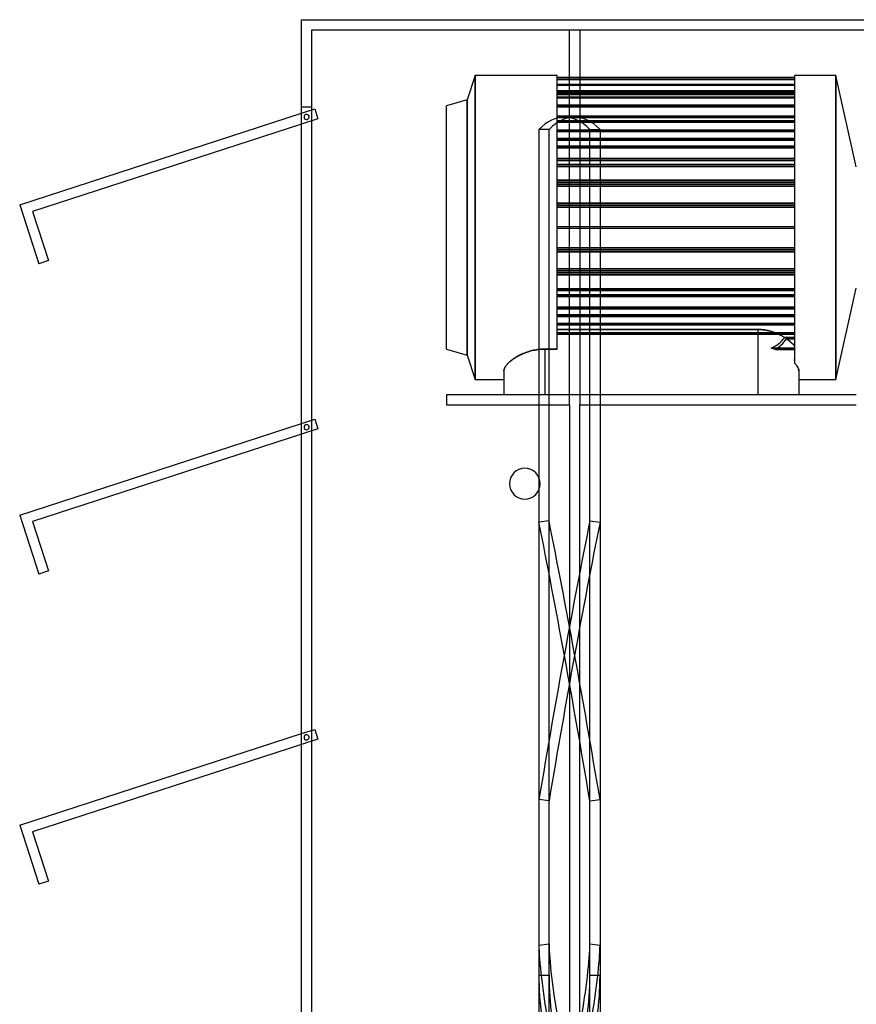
# Model space of a CAD drawing. Header units: millimetres. Extents: x -338 to 315, y -572 to 572.
# Tile 11 of 17: x -338 to 71, y 92 to 572. Entities that reach past the tile are written whole.
import ezdxf

# ---------------------------------------------------------------- set-up
doc = ezdxf.new("R2010")
doc.units = ezdxf.units.MM
doc.layers.add('MAIN-1', color=7, linetype='Continuous')
doc.layers.add('MAIN-2', color=7, linetype='Continuous')

msp = doc.modelspace()

# ---------------------------------------------------------------- linework, layer by layer
at = {"layer": 'MAIN-1'}
for p, q in [((-200, -572.5), (-200, 572.5)), ((-200, 572.5), (200, 572.5)), ((-337.53, 482.13), (-200, 526.82)), ((-200, 521.56), (-331.23, 478.92)), ((-337.53, 482.13), (-328.18, 453.33)), ((-331.23, 478.92), (-323.42, 454.87)), ((-323.42, 454.87), (-328.18, 453.33)), ((-337.53, 330.7), (-200, 375.39)), ((-200, 370.13), (-331.23, 327.49)), ((-84.11, 348.95), (-84.11, 343.05)), ((-337.53, 330.7), (-328.18, 301.9)), ((-331.23, 327.49), (-323.42, 303.44)), ((-323.42, 303.44), (-328.18, 301.9)), ((-337.53, 179.27), (-200, 223.96)), ((-200, 218.7), (-331.23, 176.06)), ((-337.53, 179.27), (-328.18, 150.47)), ((-331.23, 176.06), (-323.42, 152.01)), ((-323.42, 152.01), (-328.18, 150.47))]:
    msp.add_line(p, q, dxfattribs=at)
for start, end in [(0, 180), (180, 0)]:
    msp.add_arc((-91, 346), 7.5, start, end, dxfattribs=at)
at = {"layer": 'MAIN-2'}
for p, q in [((-200, 572.5), (-200, 572.5)), ((-195, -567.5), (-195, 567.5)), ((-195, 567.5), (195, 567.5)), ((-195, 567.5), (-195, 567.5)), ((-69.2, 389.42), (-69.2, 567.5)), ((-69.2, 567.5), (-69.2, 567.5)), ((-64.2, 567.5), (-64.2, 389.42)), ((-64.2, 567.5), (-64.2, 567.5)), ((-115.2, 545.24), (-119.2, 533.37)), ((-115.2, 545.24), (-115.2, 396.84)), ((-75.2, 545.24), (-115.2, 545.24)), ((-115.2, 396.84), (-115.2, 545.24)), ((-75.2, 411.68), (-75.2, 545.24)), ((-75.2, 544.24), (-75.2, 544.24)), ((40.8, 544.24), (-75.2, 544.24)), ((-75.2, 543.42), (40.8, 543.42)), ((40.8, 543.42), (-75.2, 543.42)), ((40.8, 543.26), (-75.2, 543.26)), ((-75.2, 543.26), (40.8, 543.26)), ((60.8, 545.24), (40.8, 545.24)), ((40.8, 404.7), (40.8, 545.24)), ((40.8, 544.24), (40.8, 544.24)), ((60.8, 545.24), (60.8, 396.84)), ((70.8, 500.72), (60.8, 545.24)), ((60.8, 396.84), (60.8, 545.24)), ((-75.2, 540.81), (40.8, 540.81)), ((40.8, 540.81), (-75.2, 540.81)), ((40.8, 540.5), (-75.2, 540.5)), ((-75.2, 540.5), (40.8, 540.5)), ((40.8, 537.82), (-75.2, 537.82)), ((-75.2, 537.82), (40.8, 537.82)), ((-75.2, 537.07), (40.8, 537.07)), ((40.8, 537.07), (-75.2, 537.07)), ((40.8, 536.92), (-75.2, 536.92)), ((-75.2, 536.92), (40.8, 536.92)), ((-75.2, 536.49), (40.8, 536.49)), ((40.8, 536.49), (-75.2, 536.49)), ((40.8, 536.03), (-75.2, 536.03)), ((-75.2, 536.03), (40.8, 536.03)), ((-75.2, 534.7), (40.8, 534.7)), ((40.8, 534.7), (-75.2, 534.7)), ((40.8, 534.4), (-75.2, 534.4)), ((-75.2, 534.4), (40.8, 534.4)), ((-200, 530), (-195, 530)), ((-200, 530), (-200, 530)), ((-200, 526.82), (-193.52, 528.92)), ((-195, 530), (-195, 530)), ((-193.52, 528.92), (-191.97, 524.17)), ((-193.52, 528.92), (-193.52, 528.92)), ((-119.2, 533.37), (-129.2, 530.4)), ((-129.2, 411.68), (-129.2, 530.4)), ((-119.2, 533.37), (-119.2, 408.71)), ((-119.2, 408.71), (-119.2, 533.37)), ((-75.2, 530.77), (40.8, 530.77)), ((40.8, 530.77), (-75.2, 530.77)), ((-75.2, 530.55), (40.8, 530.55)), ((40.8, 530.55), (-75.2, 530.55)), ((40.8, 530.31), (-75.2, 530.31)), ((-75.2, 530.31), (40.8, 530.31)), ((40.8, 529.97), (-75.2, 529.97)), ((-75.2, 529.97), (40.8, 529.97)), ((-69.2, 530), (-64.2, 530)), ((-191.97, 524.17), (-200, 521.56)), ((-197.89, 526.19), (-197.89, 526.19)), ((-197.89, 526.19), (-197.89, 526.19)), ((-191.97, 524.17), (-191.97, 524.17)), ((-75.2, 525.36), (40.8, 525.36)), ((40.8, 525.36), (-75.2, 525.36)), ((40.8, 524.77), (-75.2, 524.77)), ((-75.2, 524.77), (40.8, 524.77)), ((-71.67, 525), (-66.73, 525)), ((-197.11, 523.81), (-197.11, 523.81)), ((-197.11, 523.81), (-197.11, 523.81)), ((-75.2, 523.15), (40.8, 523.15)), ((40.8, 523.15), (-75.2, 523.15)), ((40.8, 522.45), (-75.2, 522.45)), ((-75.2, 522.45), (40.8, 522.45)), ((-79.17, 518.95), (-84.11, 518.95)), ((-84.11, 518.95), (-84.11, 348.95)), ((-79.17, 106.01), (-79.17, 518.95)), ((-75.2, 518.61), (40.8, 518.61)), ((40.8, 518.61), (-75.2, 518.61)), ((40.8, 517.91), (-75.2, 517.91)), ((-75.2, 517.91), (40.8, 517.91)), ((-75.2, 514.47), (40.8, 514.47)), ((40.8, 514.47), (-75.2, 514.47)), ((-59.23, 518.95), (-54.29, 518.95)), ((-59.23, 106.01), (-59.23, 518.95)), ((-54.29, 518.95), (-54.29, 106.01)), ((40.8, 513.66), (-75.2, 513.66)), ((-75.2, 513.66), (40.8, 513.66)), ((-75.2, 510.7), (40.8, 510.7)), ((40.8, 510.7), (-75.2, 510.7)), ((40.8, 509.89), (-75.2, 509.89)), ((-75.2, 509.89), (40.8, 509.89)), ((-75.2, 504.72), (40.8, 504.72)), ((40.8, 504.72), (-75.2, 504.72)), ((40.8, 503.83), (-75.2, 503.83)), ((-75.2, 503.83), (40.8, 503.83)), ((-75.2, 501.8), (40.8, 501.8)), ((40.8, 501.8), (-75.2, 501.8)), ((40.8, 500.91), (-75.2, 500.91)), ((-75.2, 500.91), (40.8, 500.91)), ((-75.2, 494.14), (40.8, 494.14)), ((40.8, 494.14), (-75.2, 494.14)), ((40.8, 493.18), (-75.2, 493.18)), ((-75.2, 493.18), (40.8, 493.18)), ((-75.2, 492.15), (40.8, 492.15)), ((40.8, 492.15), (-75.2, 492.15)), ((40.8, 491.2), (-75.2, 491.2)), ((-75.2, 491.2), (40.8, 491.2)), ((-337.53, 482.13), (-337.53, 482.13)), ((-75.2, 482.98), (40.8, 482.98)), ((40.8, 482.98), (-75.2, 482.98)), ((40.8, 482), (-75.2, 482)), ((-75.2, 482), (40.8, 482)), ((-75.2, 481.98), (40.8, 481.98)), ((40.8, 481.98), (-75.2, 481.98)), ((40.8, 480.99), (-75.2, 480.99)), ((-75.2, 480.99), (40.8, 480.99)), ((-331.23, 478.92), (-331.23, 478.92)), ((-75.2, 471.54), (-75.2, 471.54)), ((-75.2, 471.54), (-75.2, 471.54)), ((-75.2, 471.54), (40.8, 471.54)), ((40.8, 471.54), (40.8, 471.54)), ((40.8, 471.54), (40.8, 471.54)), ((-75.2, 470.54), (-75.2, 470.54)), ((-75.2, 470.54), (-75.2, 470.54)), ((40.8, 470.54), (-75.2, 470.54)), ((40.8, 470.54), (40.8, 470.54)), ((40.8, 470.54), (40.8, 470.54)), ((-75.2, 461.09), (40.8, 461.09)), ((40.8, 461.09), (-75.2, 461.09)), ((40.8, 460.1), (-75.2, 460.1)), ((-75.2, 460.1), (40.8, 460.1)), ((-75.2, 460.08), (40.8, 460.08)), ((40.8, 460.08), (-75.2, 460.08)), ((40.8, 459.1), (-75.2, 459.1)), ((-75.2, 459.1), (40.8, 459.1)), ((-328.18, 453.33), (-328.18, 453.33)), ((-323.42, 454.87), (-323.42, 454.87)), ((-75.2, 450.88), (40.8, 450.88)), ((40.8, 450.88), (-75.2, 450.88)), ((40.8, 449.93), (-75.2, 449.93)), ((-75.2, 449.93), (40.8, 449.93)), ((-75.2, 448.9), (40.8, 448.9)), ((40.8, 448.9), (-75.2, 448.9)), ((40.8, 447.94), (-75.2, 447.94)), ((-75.2, 447.94), (40.8, 447.94)), ((-75.2, 441.17), (40.8, 441.17)), ((40.8, 441.17), (-75.2, 441.17)), ((40.8, 440.28), (-75.2, 440.28)), ((-75.2, 440.28), (40.8, 440.28)), ((-75.2, 438.25), (40.8, 438.25)), ((40.8, 438.25), (-75.2, 438.25)), ((60.8, 396.84), (70.8, 441.36)), ((40.8, 437.36), (-75.2, 437.36)), ((-75.2, 437.36), (40.8, 437.36)), ((-75.2, 432.19), (40.8, 432.19)), ((40.8, 432.19), (-75.2, 432.19)), ((40.8, 431.38), (-75.2, 431.38)), ((-75.2, 431.38), (40.8, 431.38)), ((-75.2, 428.42), (40.8, 428.42)), ((40.8, 428.42), (-75.2, 428.42)), ((40.8, 427.61), (-75.2, 427.61)), ((-75.2, 427.61), (40.8, 427.61)), ((-75.2, 424.17), (40.8, 424.17)), ((40.8, 424.17), (-75.2, 424.17)), ((-75.2, 423.47), (40.8, 423.47)), ((40.8, 423.47), (-75.2, 423.47)), ((-75.2, 421.27), (22.8, 421.27)), ((22.8, 421.27), (-75.2, 421.27)), ((-75.2, 419.63), (40.8, 419.63)), ((40.8, 419.63), (-75.2, 419.63)), ((40.8, 418.93), (-75.2, 418.93)), ((-75.2, 418.93), (40.8, 418.93)), ((22.8, 421.27), (22.8, 389.42)), ((22.8, 421.27), (23.36, 421.26)), ((22.8, 421.27), (22.8, 389.42)), ((23.36, 421.26), (22.8, 421.27)), ((23.36, 421.26), (23.91, 421.24)), ((23.91, 421.24), (23.36, 421.26)), ((23.91, 421.24), (24.47, 421.2)), ((24.47, 421.2), (23.91, 421.24)), ((24.47, 421.2), (25.03, 421.15)), ((25.03, 421.15), (24.47, 421.2)), ((25.03, 421.15), (25.58, 421.09)), ((25.58, 421.09), (25.03, 421.15)), ((25.58, 421.09), (26.13, 421.02)), ((26.13, 421.02), (25.58, 421.09)), ((26.13, 421.02), (26.69, 420.93)), ((26.69, 420.93), (26.13, 421.02)), ((26.69, 420.93), (27.23, 420.82)), ((27.23, 420.82), (26.69, 420.93)), ((27.23, 420.82), (27.78, 420.71)), ((27.78, 420.71), (27.23, 420.82)), ((27.78, 420.71), (28.32, 420.58)), ((28.32, 420.58), (27.78, 420.71)), ((28.32, 420.58), (28.85, 420.44)), ((28.85, 420.44), (28.32, 420.58)), ((28.85, 420.44), (29.38, 420.29)), ((29.38, 420.29), (28.85, 420.44)), ((29.38, 420.29), (29.9, 420.13)), ((29.9, 420.13), (29.38, 420.29)), ((29.9, 420.13), (30.41, 419.96)), ((30.41, 419.96), (29.9, 420.13)), ((30.41, 419.96), (30.92, 419.78)), ((30.92, 419.78), (30.41, 419.96)), ((30.92, 419.78), (31.42, 419.59)), ((31.42, 419.59), (30.92, 419.78)), ((31.42, 419.59), (31.91, 419.39)), ((31.91, 419.39), (31.42, 419.59)), ((31.91, 419.39), (32.39, 419.18)), ((32.39, 419.18), (31.91, 419.39)), ((32.39, 419.18), (32.86, 418.96)), ((32.86, 418.96), (32.39, 419.18)), ((32.86, 418.96), (33.32, 418.74)), ((33.32, 418.74), (32.86, 418.96)), ((33.32, 418.74), (33.78, 418.51)), ((33.78, 418.51), (33.32, 418.74)), ((33.78, 418.51), (34.22, 418.28)), ((34.22, 418.28), (33.78, 418.51)), ((34.22, 418.28), (34.65, 418.04)), ((34.65, 418.04), (34.22, 418.28)), ((34.65, 418.04), (35.07, 417.8)), ((35.07, 417.8), (34.65, 418.04)), ((35.07, 417.8), (35.48, 417.56)), ((35.48, 417.56), (35.07, 417.8)), ((35.48, 417.56), (35.87, 417.31)), ((35.87, 417.31), (35.48, 417.56)), ((40.8, 417.31), (35.87, 417.31)), ((35.87, 417.31), (40.8, 417.31)), ((36.75, 416.72), (37.24, 416.38)), ((37.19, 416.41), (36.76, 416.72)), ((40.8, 416.72), (36.76, 416.72)), ((36.76, 416.72), (40.8, 416.72)), ((37.62, 416.09), (37.19, 416.41)), ((37.24, 416.38), (37.71, 416.03)), ((38.04, 415.77), (37.62, 416.09)), ((37.71, 416.03), (38.16, 415.67)), ((38.44, 415.44), (38.04, 415.77)), ((38.16, 415.67), (38.59, 415.31)), ((38.82, 415.11), (38.44, 415.44)), ((38.59, 415.31), (39.01, 414.94)), ((39.2, 414.78), (38.82, 415.11)), ((39.01, 414.94), (39.41, 414.58)), ((39.55, 414.44), (39.2, 414.78)), ((39.41, 414.58), (39.79, 414.21)), ((39.89, 414.11), (39.55, 414.44)), ((39.79, 414.21), (40.15, 413.85)), ((40.21, 413.78), (39.89, 414.11)), ((40.15, 413.85), (40.48, 413.48)), ((40.51, 413.45), (40.21, 413.78)), ((40.48, 413.48), (40.8, 413.12)), ((40.8, 413.12), (40.51, 413.45)), ((-129.2, 411.68), (-119.2, 408.71)), ((-119.2, 408.71), (-115.2, 396.84)), ((-93.39, 408.79), (-93.9, 408.53)), ((-93.9, 408.53), (-93.39, 408.79)), ((-92.86, 409.05), (-93.39, 408.79)), ((-93.39, 408.79), (-92.86, 409.05)), ((-92.31, 409.3), (-92.86, 409.05)), ((-92.86, 409.05), (-92.31, 409.3)), ((-91.74, 409.54), (-92.31, 409.3)), ((-92.31, 409.3), (-91.74, 409.54)), ((-91.16, 409.78), (-91.74, 409.54)), ((-91.74, 409.54), (-91.16, 409.78)), ((-90.56, 410.01), (-91.16, 409.78)), ((-91.16, 409.78), (-90.56, 410.01)), ((-89.95, 410.22), (-90.56, 410.01)), ((-90.56, 410.01), (-89.95, 410.22)), ((-89.32, 410.43), (-89.95, 410.22)), ((-89.95, 410.22), (-89.32, 410.43)), ((-88.68, 410.62), (-89.32, 410.43)), ((-89.32, 410.43), (-88.68, 410.62)), ((-88.03, 410.8), (-88.68, 410.62)), ((-88.68, 410.62), (-88.03, 410.8)), ((-87.37, 410.96), (-88.03, 410.8)), ((-88.03, 410.8), (-87.37, 410.96)), ((-86.7, 411.11), (-87.37, 410.96)), ((-87.37, 410.96), (-86.7, 411.11)), ((-86.02, 411.24), (-86.7, 411.11)), ((-86.7, 411.11), (-86.02, 411.24)), ((-85.34, 411.36), (-86.02, 411.24)), ((-86.02, 411.24), (-85.34, 411.36)), ((-84.65, 411.46), (-85.34, 411.36)), ((-85.34, 411.36), (-84.65, 411.46)), ((-83.96, 411.54), (-84.65, 411.46)), ((-84.65, 411.46), (-83.96, 411.54)), ((-83.27, 411.6), (-83.96, 411.54)), ((-83.96, 411.54), (-83.27, 411.6)), ((-82.57, 411.64), (-83.27, 411.6)), ((-83.27, 411.6), (-82.57, 411.64)), ((-81.89, 411.67), (-82.57, 411.64)), ((-82.57, 411.64), (-81.89, 411.67)), ((-81.2, 411.68), (-81.89, 411.67)), ((-81.89, 411.67), (-81.2, 411.68)), ((-75.2, 411.68), (-81.2, 411.68)), ((-81.2, 411.68), (-81.2, 389.42)), ((-81.2, 411.68), (-75.2, 411.68)), ((-81.2, 411.68), (-81.2, 389.42)), ((40.8, 412.11), (29.31, 412.11)), ((29.31, 412.11), (40.8, 412.11)), ((31.31, 411.53), (40.8, 411.53)), ((40.8, 411.53), (31.31, 411.53)), ((-99.9, 403.91), (-100.12, 403.62)), ((-100.12, 403.62), (-99.9, 403.91)), ((-99.65, 404.21), (-99.9, 403.91)), ((-99.9, 403.91), (-99.65, 404.21)), ((-99.39, 404.5), (-99.65, 404.21)), ((-99.65, 404.21), (-99.39, 404.5)), ((-99.1, 404.8), (-99.39, 404.5)), ((-99.39, 404.5), (-99.1, 404.8)), ((-98.8, 405.1), (-99.1, 404.8)), ((-99.1, 404.8), (-98.8, 405.1)), ((-98.47, 405.4), (-98.8, 405.1)), ((-98.8, 405.1), (-98.47, 405.4)), ((-98.13, 405.7), (-98.47, 405.4)), ((-98.47, 405.4), (-98.13, 405.7)), ((-97.78, 406), (-98.13, 405.7)), ((-98.13, 405.7), (-97.78, 406)), ((-97.4, 406.3), (-97.78, 406)), ((-97.78, 406), (-97.4, 406.3)), ((-97.01, 406.59), (-97.4, 406.3)), ((-97.4, 406.3), (-97.01, 406.59)), ((-96.61, 406.88), (-97.01, 406.59)), ((-97.01, 406.59), (-96.61, 406.88)), ((-96.19, 407.17), (-96.61, 406.88)), ((-96.61, 406.88), (-96.19, 407.17)), ((-95.76, 407.45), (-96.19, 407.17)), ((-96.19, 407.17), (-95.76, 407.45)), ((-95.32, 407.72), (-95.76, 407.45)), ((-95.76, 407.45), (-95.32, 407.72)), ((-94.86, 407.99), (-95.32, 407.72)), ((-95.32, 407.72), (-94.86, 407.99)), ((-94.39, 408.26), (-94.86, 407.99)), ((-94.86, 407.99), (-94.39, 408.26)), ((-93.9, 408.53), (-94.39, 408.26)), ((-94.39, 408.26), (-93.9, 408.53)), ((40.58, 406.05), (40.8, 406.05)), ((40.8, 406.05), (40.58, 406.05)), ((41.01, 404.47), (40.8, 404.7)), ((40.8, 404.7), (41.01, 404.47)), ((41.22, 404.25), (41.01, 404.47)), ((41.01, 404.47), (41.22, 404.25)), ((41.41, 404.03), (41.22, 404.25)), ((41.22, 404.25), (41.41, 404.03)), ((41.59, 403.8), (41.41, 404.03)), ((41.41, 404.03), (41.59, 403.8)), ((41.75, 403.58), (41.59, 403.8)), ((41.59, 403.8), (41.75, 403.58)), ((-101.19, 401.24), (-101.2, 401.01)), ((-101.2, 401.01), (-101.19, 401.24)), ((-101.2, 401.01), (-101.2, 389.42)), ((-101.16, 401.48), (-101.19, 401.24)), ((-101.19, 401.24), (-101.16, 401.48)), ((-101.1, 401.72), (-101.16, 401.48)), ((-101.16, 401.48), (-101.1, 401.72)), ((-101.03, 401.97), (-101.1, 401.72)), ((-101.1, 401.72), (-101.03, 401.97)), ((-100.93, 402.23), (-101.03, 401.97)), ((-101.03, 401.97), (-100.93, 402.23)), ((-100.82, 402.5), (-100.93, 402.23)), ((-100.93, 402.23), (-100.82, 402.5)), ((-100.67, 402.77), (-100.82, 402.5)), ((-100.82, 402.5), (-100.67, 402.77)), ((-100.51, 403.05), (-100.67, 402.77)), ((-100.67, 402.77), (-100.51, 403.05)), ((-100.33, 403.33), (-100.51, 403.05)), ((-100.51, 403.05), (-100.33, 403.33)), ((-100.12, 403.62), (-100.33, 403.33)), ((-100.33, 403.33), (-100.12, 403.62)), ((41.91, 403.36), (41.75, 403.58)), ((41.75, 403.58), (41.91, 403.36)), ((42.05, 403.15), (41.91, 403.36)), ((41.91, 403.36), (42.05, 403.15)), ((42.18, 402.94), (42.05, 403.15)), ((42.05, 403.15), (42.18, 402.94)), ((42.3, 402.73), (42.18, 402.94)), ((42.18, 402.94), (42.3, 402.73)), ((42.41, 402.52), (42.3, 402.73)), ((42.3, 402.73), (42.41, 402.52)), ((42.5, 402.32), (42.41, 402.52)), ((42.41, 402.52), (42.5, 402.32)), ((42.58, 402.12), (42.5, 402.32)), ((42.5, 402.32), (42.58, 402.12)), ((42.65, 401.92), (42.58, 402.12)), ((42.58, 402.12), (42.65, 401.92)), ((42.7, 401.73), (42.65, 401.92)), ((42.65, 401.92), (42.7, 401.73)), ((42.75, 401.54), (42.7, 401.73)), ((42.7, 401.73), (42.75, 401.54)), ((42.78, 401.36), (42.75, 401.54)), ((42.75, 401.54), (42.78, 401.36)), ((42.79, 401.18), (42.78, 401.36)), ((42.78, 401.36), (42.79, 401.18)), ((42.8, 401.01), (42.79, 401.18)), ((42.79, 401.18), (42.8, 401.01)), ((42.8, 401.01), (42.8, 389.42)), ((-115.2, 396.84), (-101.2, 396.84)), ((42.8, 396.84), (60.8, 396.84)), ((-129.2, 389.42), (-129.2, 384.42)), ((-129.2, 389.42), (-129.2, 389.42)), ((70.8, 389.42), (-129.2, 389.42)), ((-101.2, 389.42), (-101.2, 389.42)), ((-69.2, 384.42), (-69.2, 389.42)), ((-64.2, 389.42), (-64.2, 384.42)), ((42.8, 389.42), (42.8, 389.42)), ((-129.2, 384.42), (-69.2, 384.42)), ((-129.2, 384.42), (-129.2, 384.42)), ((-69.2, 384.42), (-69.2, 384.42)), ((-69.2, 384.42), (-69.2, -567.5)), ((-64.2, 384.42), (70.8, 384.42)), ((-64.2, 384.42), (-64.2, 384.42)), ((-64.2, -567.5), (-64.2, 384.42)), ((-200, 375.39), (-193.52, 377.49)), ((-193.52, 377.49), (-191.97, 372.74)), ((-193.52, 377.49), (-193.52, 377.49)), ((-191.97, 372.74), (-200, 370.13)), ((-197.89, 374.76), (-197.89, 374.76)), ((-197.89, 374.76), (-197.89, 374.76)), ((-197.11, 372.38), (-197.11, 372.38)), ((-197.11, 372.38), (-197.11, 372.38)), ((-191.97, 372.74), (-191.97, 372.74)), ((-98.5, 346), (-98.5, 346)), ((-98.5, 346), (-98.5, 346)), ((-84.11, 343.05), (-84.11, 106.01)), ((-83.5, 346), (-83.5, 346)), ((-83.5, 346), (-83.5, 346)), ((-337.53, 330.7), (-337.53, 330.7)), ((-331.23, 327.49), (-331.23, 327.49)), ((-79.17, 327.81), (-84.11, 327.14)), ((-84.11, 327.14), (-84.11, 120.67)), ((-79.17, 121.35), (-79.17, 327.81)), ((-59.23, 327.81), (-54.29, 327.14)), ((-59.23, 121.35), (-59.23, 327.81)), ((-54.29, 327.14), (-54.29, 120.67)), ((-323.42, 303.44), (-323.42, 303.44)), ((-328.18, 301.9), (-328.18, 301.9)), ((-200, 223.96), (-193.52, 226.07)), ((-193.52, 226.07), (-191.97, 221.31)), ((-193.52, 226.07), (-193.52, 226.07)), ((-191.97, 221.31), (-200, 218.7)), ((-197.89, 223.33), (-197.89, 223.33)), ((-197.89, 223.33), (-197.89, 223.33)), ((-191.97, 221.31), (-191.97, 221.31)), ((-197.11, 220.95), (-197.11, 220.95)), ((-197.11, 220.95), (-197.11, 220.95)), ((-79.17, 191.13), (-84.11, 191.81)), ((-84.11, 191.81), (-84.11, -14.66)), ((-79.17, -15.34), (-79.17, 191.13)), ((-59.23, 191.13), (-54.29, 191.81)), ((-59.23, -15.34), (-59.23, 191.13)), ((-54.29, 191.81), (-54.29, -14.66)), ((-337.53, 179.27), (-337.53, 179.27)), ((-331.23, 176.06), (-331.23, 176.06)), ((-328.18, 150.47), (-328.18, 150.47)), ((-323.42, 152.01), (-323.42, 152.01)), ((-84.11, 120.67), (-79.17, 121.35)), ((-59.23, 121.35), (-54.29, 120.67)), ((-84.11, 106.01), (-79.17, 106.01)), ((-59.23, 106.01), (-54.29, 106.01))]:
    msp.add_line(p, q, dxfattribs=at)
for centre, start, end in [((-197.5, 525), 108, 288), ((-197.5, 525), 288, 108), ((-197.5, 373.57), 108, 288), ((-197.5, 373.57), 288, 108), ((-197.5, 222.14), 108, 288), ((-197.5, 222.14), 288, 108)]:
    msp.add_arc(centre, 1.25, start, end, dxfattribs=at)
for centre, major_axis, ratio, start_param, end_param in [((-71.67, 0), (0, -525), 0.156434, -3.141593, -2.989579), ((-66.73, 0), (0, 525), 0.156434, 0, 0.152013), ((-71.67, 0), (0, -525), 0.156434, 2.989579, 3.141593), ((-66.73, 0), (0, 525), 0.156434, -0.152013, 0), ((22.8, 438.14), (0, 27.53), 0.726543, -2.809983, -2.429177), ((22.8, 438.14), (0, -27.53), 0.726543, 0.33161, 0.712415), ((22.8, 436.44), (0, 27.53), 0.726543, -2.702337, -2.369331), ((22.8, 436.44), (0, -27.53), 0.726543, 0.439255, 0.772262), ((22.8, 398.37), (-20, 0), 0.726543, -2.010052, -1.902406), ((22.8, 398.37), (-20, 0), 0.726543, -2.010052, -1.902406), ((22.8, 424.02), (0, 39.25), 0.509525, -2.046406, -2.021823), ((22.8, 424.02), (0, -39.25), 0.509525, 1.095187, 1.11977), ((22.8, 401.38), (-20, 0), 0.509525, -2.690566, -2.665983), ((22.8, 401.38), (-20, 0), 0.509525, -2.690566, -2.665983), ((-71.67, 0.34), (-71.34, -520.13), 0.078217, -2.241061, -1.937034), ((-71.67, -0.34), (71.34, -520.13), 0.078217, 1.937034, 2.241061), ((-66.73, 0.34), (-71.34, 520.13), 0.078217, -1.204558, -0.900532), ((-66.73, -0.34), (71.34, 520.13), 0.078217, 0.900532, 1.204558), ((-79.96, 98), (-3.6, 26.25), 0.078217, 0.518251, 2.089048), ((-75.02, 98.68), (3.6, -26.25), 0.078217, -2.623341, -1.052545), ((-63.38, 98.68), (3.6, 26.25), 0.078217, -2.089048, -0.518251), ((-58.44, 98), (-3.6, -26.25), 0.078217, 1.052545, 2.623341), ((-79.96, 106.01), (0, 26.5), 0.156434, 1.570796, 3.141593), ((-75.02, 106.01), (0, -26.5), 0.156434, -1.570796, 0), ((-63.38, 106.01), (0, 26.5), 0.156434, -3.141593, -1.570796), ((-58.44, 106.01), (0, -26.5), 0.156434, 0, 1.570796)]:
    msp.add_ellipse(centre, major_axis=major_axis, ratio=ratio, start_param=start_param, end_param=end_param, dxfattribs=at)

doc.saveas('drawing.dxf')
